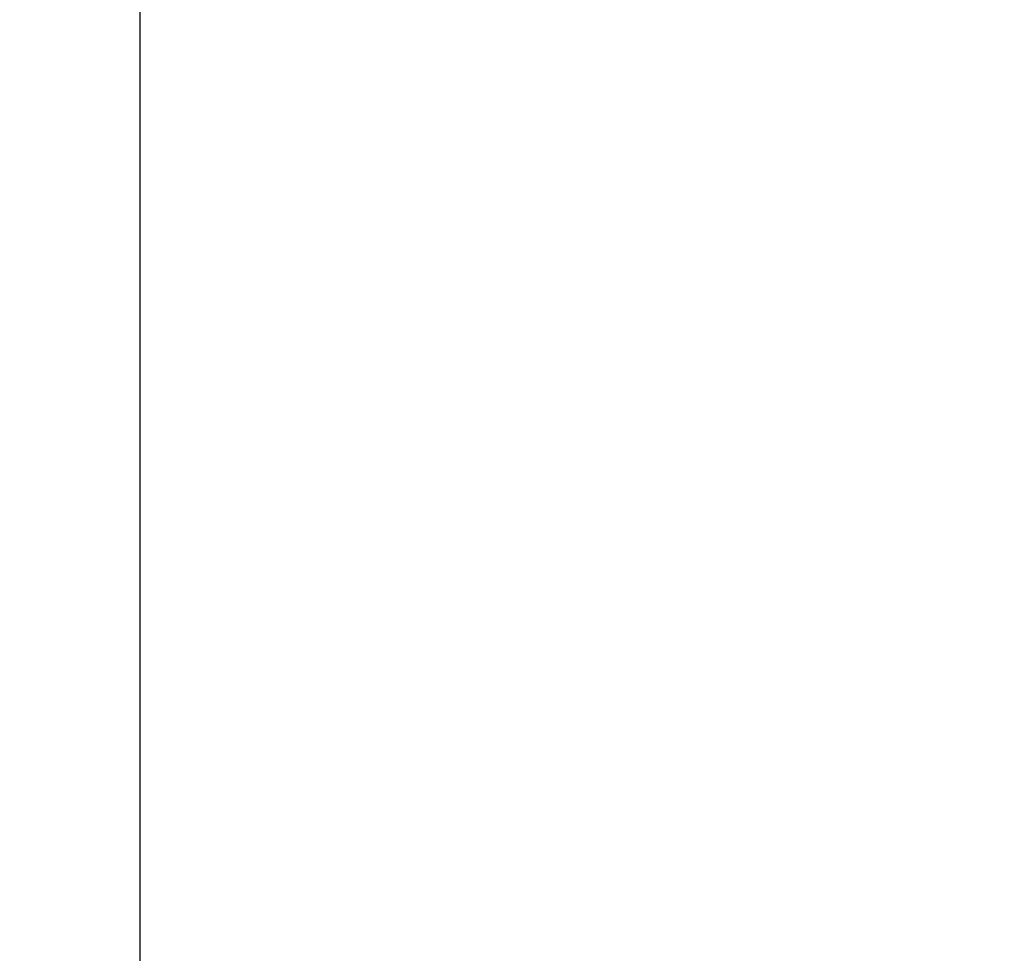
# Model space of a CAD drawing. Header units: millimetres. Extents: x -199 to 201, y -205 to 201.
# Tile 39 of 256: x -12 to 94, y -105 to -4. Entities that reach past the tile are written whole.
import ezdxf

# ---------------------------------------------------------------- set-up
doc = ezdxf.new("R2010")
doc.units = ezdxf.units.MM
doc.header["$MEASUREMENT"] = 0
doc.layers.add('Pidestall flowerpot', color=7, linetype='Continuous', true_color=0x25efff)

msp = doc.modelspace()

# ---------------------------------------------------------------- linework, layer by layer
at = {"layer": 'Pidestall flowerpot'}
for points, weights, knots in [([(-199.18, 0.51, 501.98), (-199.18, -199.49, 501.98), (0.82, -199.49, 501.98), (200.82, -199.49, 501.98), (200.82, 0.51, 501.98)], [1, 0.707106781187, 1, 0.707106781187, 1], [138.497787, 138.497787, 138.497787, 207.746681, 207.746681, 276.995574, 276.995574, 276.995574]), ([(-199.18, 0.51, 381.98), (-199.18, -199.49, 381.98), (0.82, -199.49, 381.98), (200.82, -199.49, 381.98), (200.82, 0.51, 381.98)], [1, 0.707106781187, 1, 0.707106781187, 1], [138.497787, 138.497787, 138.497787, 207.746681, 207.746681, 276.995574, 276.995574, 276.995574]), ([(-199.18, 0.51, 501.98), (-199.18, -199.49, 501.98), (0.82, -199.49, 501.98), (200.82, -199.49, 501.98), (200.82, 0.51, 501.98)], [1, 0.707106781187, 1, 0.707106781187, 1], [138.497787, 138.497787, 138.497787, 207.746681, 207.746681, 276.995574, 276.995574, 276.995574]), ([(-199.18, 0.51, 381.98), (-199.18, -199.49, 381.98), (0.82, -199.49, 381.98), (200.82, -199.49, 381.98), (200.82, 0.51, 381.98)], [1, 0.707106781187, 1, 0.707106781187, 1], [138.497787, 138.497787, 138.497787, 207.746681, 207.746681, 276.995574, 276.995574, 276.995574]), ([(-199.18, 0.51, 348.98), (-199.18, -199.49, 348.98), (0.82, -199.49, 348.98), (200.82, -199.49, 348.98), (200.82, 0.51, 348.98)], [1, 0.707106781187, 1, 0.707106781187, 1], [138.497787, 138.497787, 138.497787, 207.746681, 207.746681, 276.995574, 276.995574, 276.995574]), ([(199.82, 0.51, 501.98), (199.82, -198.49, 501.98), (0.82, -198.49, 501.98), (-198.18, -198.49, 501.98), (-198.18, 0.51, 501.98)], [1, 0.707106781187, 1, 0.707106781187, 1], [-275.424778, -275.424778, -275.424778, -206.568583, -206.568583, -137.712389, -137.712389, -137.712389]), ([(199.82, 0.51, 501.98), (199.82, -198.49, 501.98), (0.82, -198.49, 501.98), (-198.18, -198.49, 501.98), (-198.18, 0.51, 501.98)], [1, 0.707106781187, 1, 0.707106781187, 1], [-275.424778, -275.424778, -275.424778, -206.568583, -206.568583, -137.712389, -137.712389, -137.712389]), ([(199.82, 0.51, 381.98), (199.82, -198.49, 381.98), (0.82, -198.49, 381.98), (-198.18, -198.49, 381.98), (-198.18, 0.51, 381.98)], [1, 0.707106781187, 1, 0.707106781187, 1], [-275.424778, -275.424778, -275.424778, -206.568579, -206.568579, -137.712381, -137.712381, -137.712381]), ([(199.82, 0.51, 381.98), (199.82, -198.49, 381.98), (0.82, -198.49, 381.98), (-198.18, -198.49, 381.98), (-198.18, 0.51, 381.98)], [1, 0.707106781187, 1, 0.707106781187, 1], [-275.424778, -275.424778, -275.424778, -206.568579, -206.568579, -137.712381, -137.712381, -137.712381]), ([(-198.18, 0.51, 348.98), (-198.18, -198.49, 348.98), (0.82, -198.49, 348.98), (199.82, -198.49, 348.98), (199.82, 0.51, 348.98)], [1, 0.707106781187, 1, 0.707106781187, 1], [137.712389, 137.712389, 137.712389, 206.568583, 206.568583, 275.424778, 275.424778, 275.424778]), ([(-192.18, 0.51, 341.98), (-192.18, -192.49, 341.98), (0.82, -192.49, 341.98), (193.82, -192.49, 341.98), (193.82, 0.51, 341.98)], [1, 0.707106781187, 1, 0.707106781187, 1], [138.497787, 138.497787, 138.497787, 207.746681, 207.746681, 276.995574, 276.995574, 276.995574]), ([(-192.18, 0.51, 342.98), (-192.18, -192.49, 342.98), (0.82, -192.49, 342.98), (193.82, -192.49, 342.98), (193.82, 0.51, 342.98)], [1, 0.707106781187, 1, 0.707106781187, 1], [137.712389, 137.712389, 137.712389, 206.568583, 206.568583, 275.424778, 275.424778, 275.424778]), ([(0.82, 0.51, 341.98), (0.82, -95.99, 341.98), (0.82, -192.49, 341.98), (0.82, -199.49, 341.98), (0.82, -199.49, 348.98), (0.82, -199.49, 365.48), (0.82, -199.49, 381.98)], [1, 1, 1, 0.707106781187, 1, 1, 1], [0, 0, 0, 875.576996, 875.576996, 925.46027, 925.46027, 1075.170327, 1075.170327, 1075.170327]), ([(0.82, 0.51, 342.98), (0.82, -95.99, 342.98), (0.82, -192.49, 342.98), (0.82, -198.49, 342.98), (0.82, -198.49, 348.98), (0.82, -198.49, 365.48), (0.82, -198.49, 381.98)], [1, 1, 1, 0.707106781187, 1, 1, 1], [0, 0, 0, 871.199111, 871.199111, 920.832969, 920.832969, 1069.794475, 1069.794475, 1069.794475])]:
    msp.add_rational_spline(points, weights, degree=2, knots=knots, dxfattribs=at)

doc.saveas('drawing.dxf')
